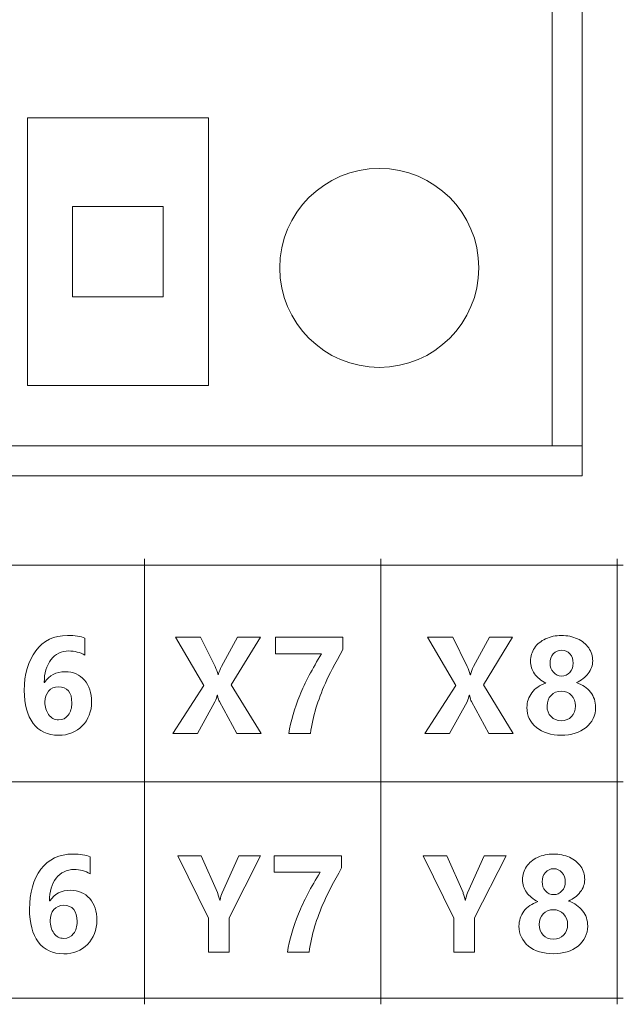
# Model space of a CAD drawing. Header units: millimetres. Extents: x -2516 to -1354, y 370 to 1898.
# Tile 47 of 53: x -1894 to -1884, y 987 to 1003. Entities that reach past the tile are written whole.
import ezdxf

# ---------------------------------------------------------------- set-up
doc = ezdxf.new("R2010")
doc.units = ezdxf.units.MM
doc.layers.add('FORMAT', color=7, linetype='Continuous')

msp = doc.modelspace()

# ---------------------------------------------------------------- linework, layer by layer
at = {"color": 7, "linetype": 'Continuous', "lineweight": 5}
for p, q in [((-1885.108, 995.794), (-1885.108, 1019.694)), ((-1885.608, 996.294), (-1885.608, 1019.194)), ((-1894.308, 1001.732), (-1894.308, 997.294)), ((-1891.308, 1001.732), (-1894.308, 1001.732)), ((-1891.308, 997.294), (-1891.308, 1001.732)), ((-1892.058, 1000.263), (-1893.558, 1000.263)), ((-1893.558, 1000.263), (-1893.558, 998.763)), ((-1892.058, 998.763), (-1892.058, 1000.263)), ((-1893.558, 998.763), (-1892.058, 998.763)), ((-1894.308, 997.294), (-1891.308, 997.294)), ((-1885.608, 996.294), (-1934.308, 996.294)), ((-1885.608, 996.294), (-1885.108, 996.294)), ((-1934.808, 995.794), (-1885.108, 995.794))]:
    msp.add_line(p, q, dxfattribs=at)
msp.add_circle((-1888.473, 999.244), 1.65, dxfattribs=at)
at = {"layer": 'FORMAT', "color": 7, "lineweight": 5}
for points, knots in [([(-1892.368, 987.028), (-1892.368, 987.028), (-1892.368, 987.128), (-1892.368, 987.128), (-1892.368, 987.128), (-1892.368, 987.128), (-1892.368, 990.721), (-1892.368, 990.721), (-1892.368, 990.721), (-1892.368, 990.721), (-1892.368, 994.315), (-1892.368, 994.315), (-1892.368, 994.315), (-1892.368, 994.315), (-1892.368, 994.415), (-1892.368, 994.415)], [0, 0, 0, 0, 0.2, 0.2, 0.2, 0.2, 0.4, 0.4, 0.4, 0.4, 0.6, 0.6, 0.6, 0.6, 1, 1, 1, 1]), ([(-1888.448, 987.028), (-1888.448, 987.028), (-1888.448, 987.128), (-1888.448, 987.128), (-1888.448, 987.128), (-1888.448, 987.128), (-1888.448, 990.721), (-1888.448, 990.721), (-1888.448, 990.721), (-1888.448, 990.721), (-1888.448, 994.315), (-1888.448, 994.315), (-1888.448, 994.315), (-1888.448, 994.315), (-1888.448, 994.415), (-1888.448, 994.415)], [0, 0, 0, 0, 0.2, 0.2, 0.2, 0.2, 0.4, 0.4, 0.4, 0.4, 0.6, 0.6, 0.6, 0.6, 1, 1, 1, 1]), ([(-1884.527, 987.028), (-1884.527, 987.028), (-1884.527, 987.128), (-1884.527, 987.128), (-1884.527, 987.128), (-1884.527, 987.128), (-1884.527, 990.721), (-1884.527, 990.721), (-1884.527, 990.721), (-1884.527, 990.721), (-1884.527, 994.315), (-1884.527, 994.315), (-1884.527, 994.315), (-1884.527, 994.315), (-1884.527, 994.415), (-1884.527, 994.415)], [0, 0, 0, 0, 0.2, 0.2, 0.2, 0.2, 0.4, 0.4, 0.4, 0.4, 0.6, 0.6, 0.6, 0.6, 1, 1, 1, 1]), ([(-1931.673, 994.315), (-1931.673, 994.315), (-1931.573, 994.315), (-1931.573, 994.315), (-1931.573, 994.315), (-1931.573, 994.315), (-1923.732, 994.315), (-1923.732, 994.315), (-1923.732, 994.315), (-1923.732, 994.315), (-1915.891, 994.315), (-1915.891, 994.315), (-1915.891, 994.315), (-1915.891, 994.315), (-1911.971, 994.315), (-1911.971, 994.315), (-1911.971, 994.315), (-1911.971, 994.315), (-1908.05, 994.315), (-1908.05, 994.315), (-1908.05, 994.315), (-1908.05, 994.315), (-1904.13, 994.315), (-1904.13, 994.315), (-1904.13, 994.315), (-1904.13, 994.315), (-1900.209, 994.315), (-1900.209, 994.315), (-1900.209, 994.315), (-1900.209, 994.315), (-1896.289, 994.315), (-1896.289, 994.315), (-1896.289, 994.315), (-1896.289, 994.315), (-1892.368, 994.315), (-1892.368, 994.315), (-1892.368, 994.315), (-1892.368, 994.315), (-1888.448, 994.315), (-1888.448, 994.315), (-1888.448, 994.315), (-1888.448, 994.315), (-1884.527, 994.315), (-1884.527, 994.315), (-1884.527, 994.315), (-1884.527, 994.315), (-1884.427, 994.315), (-1884.427, 994.315)], [0, 0, 0, 0, 0.076923, 0.076923, 0.076923, 0.076923, 0.153846, 0.153846, 0.153846, 0.153846, 0.230769, 0.230769, 0.230769, 0.230769, 0.307692, 0.307692, 0.307692, 0.307692, 0.384615, 0.384615, 0.384615, 0.384615, 0.461538, 0.461538, 0.461538, 0.461538, 0.538462, 0.538462, 0.538462, 0.538462, 0.615385, 0.615385, 0.615385, 0.615385, 0.692308, 0.692308, 0.692308, 0.692308, 0.769231, 0.769231, 0.769231, 0.769231, 0.846154, 0.846154, 0.846154, 0.846154, 1, 1, 1, 1]), ([(-1893.355, 992.82), (-1893.437, 992.866), (-1893.525, 992.889), (-1893.621, 992.889), (-1893.621, 992.889), (-1893.745, 992.889), (-1893.844, 992.841), (-1893.918, 992.744), (-1893.918, 992.744), (-1893.992, 992.647), (-1894.029, 992.522), (-1894.029, 992.368), (-1894.029, 992.368), (-1894.029, 992.368), (-1894.023, 992.368), (-1894.023, 992.368), (-1894.023, 992.368), (-1893.946, 992.486), (-1893.833, 992.544), (-1893.682, 992.544), (-1893.682, 992.544), (-1893.548, 992.544), (-1893.441, 992.498), (-1893.362, 992.406), (-1893.362, 992.406), (-1893.283, 992.314), (-1893.244, 992.194), (-1893.244, 992.047), (-1893.244, 992.047), (-1893.244, 991.886), (-1893.295, 991.753), (-1893.398, 991.648), (-1893.398, 991.648), (-1893.5, 991.543), (-1893.632, 991.49), (-1893.792, 991.49), (-1893.792, 991.49), (-1893.976, 991.49), (-1894.116, 991.556), (-1894.214, 991.688), (-1894.214, 991.688), (-1894.312, 991.821), (-1894.36, 992.002), (-1894.36, 992.232), (-1894.36, 992.232), (-1894.36, 992.503), (-1894.297, 992.723), (-1894.17, 992.892), (-1894.17, 992.892), (-1894.044, 993.061), (-1893.868, 993.146), (-1893.642, 993.146), (-1893.642, 993.146), (-1893.521, 993.146), (-1893.425, 993.131), (-1893.355, 993.102), (-1893.355, 993.102), (-1893.355, 993.102), (-1893.355, 992.82), (-1893.355, 992.82)], [0, 0, 0, 0, 0.0625, 0.0625, 0.0625, 0.0625, 0.125, 0.125, 0.125, 0.125, 0.1875, 0.1875, 0.1875, 0.1875, 0.25, 0.25, 0.25, 0.25, 0.3125, 0.3125, 0.3125, 0.3125, 0.375, 0.375, 0.375, 0.375, 0.4375, 0.4375, 0.4375, 0.4375, 0.5, 0.5, 0.5, 0.5, 0.5625, 0.5625, 0.5625, 0.5625, 0.625, 0.625, 0.625, 0.625, 0.6875, 0.6875, 0.6875, 0.6875, 0.75, 0.75, 0.75, 0.75, 0.8125, 0.8125, 0.8125, 0.8125, 0.875, 0.875, 0.875, 0.875, 1, 1, 1, 1]), ([(-1890.432, 991.518), (-1890.432, 991.518), (-1890.837, 991.518), (-1890.837, 991.518), (-1890.837, 991.518), (-1890.837, 991.518), (-1891.125, 992.049), (-1891.125, 992.049), (-1891.125, 992.049), (-1891.135, 992.069), (-1891.146, 992.103), (-1891.157, 992.154), (-1891.157, 992.154), (-1891.157, 992.154), (-1891.161, 992.154), (-1891.161, 992.154), (-1891.161, 992.154), (-1891.167, 992.129), (-1891.179, 992.093), (-1891.199, 992.046), (-1891.199, 992.046), (-1891.199, 992.046), (-1891.487, 991.518), (-1891.487, 991.518), (-1891.487, 991.518), (-1891.487, 991.518), (-1891.896, 991.518), (-1891.896, 991.518), (-1891.896, 991.518), (-1891.896, 991.518), (-1891.382, 992.319), (-1891.382, 992.319), (-1891.382, 992.319), (-1891.382, 992.319), (-1891.852, 993.119), (-1891.852, 993.119), (-1891.852, 993.119), (-1891.852, 993.119), (-1891.436, 993.119), (-1891.436, 993.119), (-1891.436, 993.119), (-1891.436, 993.119), (-1891.196, 992.629), (-1891.196, 992.629), (-1891.196, 992.629), (-1891.177, 992.589), (-1891.161, 992.545), (-1891.147, 992.496), (-1891.147, 992.496), (-1891.147, 992.496), (-1891.143, 992.496), (-1891.143, 992.496), (-1891.143, 992.496), (-1891.128, 992.54), (-1891.111, 992.586), (-1891.09, 992.634), (-1891.09, 992.634), (-1891.09, 992.634), (-1890.826, 993.119), (-1890.826, 993.119), (-1890.826, 993.119), (-1890.826, 993.119), (-1890.444, 993.119), (-1890.444, 993.119), (-1890.444, 993.119), (-1890.444, 993.119), (-1890.928, 992.325), (-1890.928, 992.325), (-1890.928, 992.325), (-1890.928, 992.325), (-1890.432, 991.518), (-1890.432, 991.518)], [0, 0, 0, 0, 0.052632, 0.052632, 0.052632, 0.052632, 0.105263, 0.105263, 0.105263, 0.105263, 0.157895, 0.157895, 0.157895, 0.157895, 0.210526, 0.210526, 0.210526, 0.210526, 0.263158, 0.263158, 0.263158, 0.263158, 0.315789, 0.315789, 0.315789, 0.315789, 0.368421, 0.368421, 0.368421, 0.368421, 0.421053, 0.421053, 0.421053, 0.421053, 0.473684, 0.473684, 0.473684, 0.473684, 0.526316, 0.526316, 0.526316, 0.526316, 0.578947, 0.578947, 0.578947, 0.578947, 0.631579, 0.631579, 0.631579, 0.631579, 0.684211, 0.684211, 0.684211, 0.684211, 0.736842, 0.736842, 0.736842, 0.736842, 0.789474, 0.789474, 0.789474, 0.789474, 0.842105, 0.842105, 0.842105, 0.842105, 0.894737, 0.894737, 0.894737, 0.894737, 1, 1, 1, 1]), ([(-1889.077, 992.915), (-1889.207, 992.683), (-1889.303, 992.496), (-1889.367, 992.354), (-1889.367, 992.354), (-1889.431, 992.212), (-1889.483, 992.074), (-1889.523, 991.939), (-1889.523, 991.939), (-1889.563, 991.805), (-1889.594, 991.665), (-1889.615, 991.518), (-1889.615, 991.518), (-1889.615, 991.518), (-1889.974, 991.518), (-1889.974, 991.518), (-1889.974, 991.518), (-1889.94, 991.727), (-1889.879, 991.938), (-1889.792, 992.152), (-1889.792, 992.152), (-1889.704, 992.366), (-1889.584, 992.597), (-1889.43, 992.844), (-1889.43, 992.844), (-1889.43, 992.844), (-1890.195, 992.844), (-1890.195, 992.844), (-1890.195, 992.844), (-1890.195, 992.844), (-1890.195, 993.119), (-1890.195, 993.119), (-1890.195, 993.119), (-1890.195, 993.119), (-1889.077, 993.119), (-1889.077, 993.119), (-1889.077, 993.119), (-1889.077, 993.119), (-1889.077, 992.915), (-1889.077, 992.915)], [0, 0, 0, 0, 0.090909, 0.090909, 0.090909, 0.090909, 0.181818, 0.181818, 0.181818, 0.181818, 0.272727, 0.272727, 0.272727, 0.272727, 0.363636, 0.363636, 0.363636, 0.363636, 0.454545, 0.454545, 0.454545, 0.454545, 0.545455, 0.545455, 0.545455, 0.545455, 0.636364, 0.636364, 0.636364, 0.636364, 0.727273, 0.727273, 0.727273, 0.727273, 0.818182, 0.818182, 0.818182, 0.818182, 1, 1, 1, 1]), ([(-1886.251, 991.518), (-1886.251, 991.518), (-1886.657, 991.518), (-1886.657, 991.518), (-1886.657, 991.518), (-1886.657, 991.518), (-1886.945, 992.049), (-1886.945, 992.049), (-1886.945, 992.049), (-1886.955, 992.069), (-1886.966, 992.103), (-1886.977, 992.154), (-1886.977, 992.154), (-1886.977, 992.154), (-1886.981, 992.154), (-1886.981, 992.154), (-1886.981, 992.154), (-1886.987, 992.129), (-1886.999, 992.093), (-1887.018, 992.046), (-1887.018, 992.046), (-1887.018, 992.046), (-1887.307, 991.518), (-1887.307, 991.518), (-1887.307, 991.518), (-1887.307, 991.518), (-1887.716, 991.518), (-1887.716, 991.518), (-1887.716, 991.518), (-1887.716, 991.518), (-1887.202, 992.319), (-1887.202, 992.319), (-1887.202, 992.319), (-1887.202, 992.319), (-1887.672, 993.119), (-1887.672, 993.119), (-1887.672, 993.119), (-1887.672, 993.119), (-1887.256, 993.119), (-1887.256, 993.119), (-1887.256, 993.119), (-1887.256, 993.119), (-1887.016, 992.629), (-1887.016, 992.629), (-1887.016, 992.629), (-1886.997, 992.589), (-1886.981, 992.545), (-1886.967, 992.496), (-1886.967, 992.496), (-1886.967, 992.496), (-1886.963, 992.496), (-1886.963, 992.496), (-1886.963, 992.496), (-1886.948, 992.54), (-1886.931, 992.586), (-1886.91, 992.634), (-1886.91, 992.634), (-1886.91, 992.634), (-1886.646, 993.119), (-1886.646, 993.119), (-1886.646, 993.119), (-1886.646, 993.119), (-1886.264, 993.119), (-1886.264, 993.119), (-1886.264, 993.119), (-1886.264, 993.119), (-1886.748, 992.325), (-1886.748, 992.325), (-1886.748, 992.325), (-1886.748, 992.325), (-1886.251, 991.518), (-1886.251, 991.518)], [0, 0, 0, 0, 0.052632, 0.052632, 0.052632, 0.052632, 0.105263, 0.105263, 0.105263, 0.105263, 0.157895, 0.157895, 0.157895, 0.157895, 0.210526, 0.210526, 0.210526, 0.210526, 0.263158, 0.263158, 0.263158, 0.263158, 0.315789, 0.315789, 0.315789, 0.315789, 0.368421, 0.368421, 0.368421, 0.368421, 0.421053, 0.421053, 0.421053, 0.421053, 0.473684, 0.473684, 0.473684, 0.473684, 0.526316, 0.526316, 0.526316, 0.526316, 0.578947, 0.578947, 0.578947, 0.578947, 0.631579, 0.631579, 0.631579, 0.631579, 0.684211, 0.684211, 0.684211, 0.684211, 0.736842, 0.736842, 0.736842, 0.736842, 0.789474, 0.789474, 0.789474, 0.789474, 0.842105, 0.842105, 0.842105, 0.842105, 0.894737, 0.894737, 0.894737, 0.894737, 1, 1, 1, 1]), ([(-1886.025, 991.949), (-1886.025, 992.042), (-1885.998, 992.125), (-1885.944, 992.197), (-1885.944, 992.197), (-1885.89, 992.269), (-1885.812, 992.322), (-1885.71, 992.356), (-1885.71, 992.356), (-1885.792, 992.397), (-1885.855, 992.448), (-1885.899, 992.511), (-1885.899, 992.511), (-1885.944, 992.574), (-1885.966, 992.643), (-1885.966, 992.72), (-1885.966, 992.72), (-1885.966, 992.8), (-1885.944, 992.872), (-1885.9, 992.937), (-1885.9, 992.937), (-1885.856, 993.003), (-1885.795, 993.054), (-1885.716, 993.091), (-1885.716, 993.091), (-1885.638, 993.127), (-1885.55, 993.146), (-1885.453, 993.146), (-1885.453, 993.146), (-1885.355, 993.146), (-1885.266, 993.128), (-1885.187, 993.091), (-1885.187, 993.091), (-1885.107, 993.055), (-1885.046, 993.004), (-1885.001, 992.94), (-1885.001, 992.94), (-1884.957, 992.874), (-1884.935, 992.803), (-1884.935, 992.724), (-1884.935, 992.724), (-1884.935, 992.65), (-1884.959, 992.58), (-1885.008, 992.516), (-1885.008, 992.516), (-1885.057, 992.452), (-1885.122, 992.402), (-1885.204, 992.364), (-1885.204, 992.364), (-1885.104, 992.33), (-1885.026, 992.277), (-1884.97, 992.205), (-1884.97, 992.205), (-1884.914, 992.133), (-1884.886, 992.048), (-1884.886, 991.952), (-1884.886, 991.952), (-1884.886, 991.816), (-1884.939, 991.706), (-1885.045, 991.62), (-1885.045, 991.62), (-1885.15, 991.535), (-1885.287, 991.492), (-1885.456, 991.492), (-1885.456, 991.492), (-1885.624, 991.492), (-1885.761, 991.535), (-1885.867, 991.62), (-1885.867, 991.62), (-1885.972, 991.706), (-1886.025, 991.815), (-1886.025, 991.949)], [0, 0, 0, 0, 0.052632, 0.052632, 0.052632, 0.052632, 0.105263, 0.105263, 0.105263, 0.105263, 0.157895, 0.157895, 0.157895, 0.157895, 0.210526, 0.210526, 0.210526, 0.210526, 0.263158, 0.263158, 0.263158, 0.263158, 0.315789, 0.315789, 0.315789, 0.315789, 0.368421, 0.368421, 0.368421, 0.368421, 0.421053, 0.421053, 0.421053, 0.421053, 0.473684, 0.473684, 0.473684, 0.473684, 0.526316, 0.526316, 0.526316, 0.526316, 0.578947, 0.578947, 0.578947, 0.578947, 0.631579, 0.631579, 0.631579, 0.631579, 0.684211, 0.684211, 0.684211, 0.684211, 0.736842, 0.736842, 0.736842, 0.736842, 0.789474, 0.789474, 0.789474, 0.789474, 0.842105, 0.842105, 0.842105, 0.842105, 0.894737, 0.894737, 0.894737, 0.894737, 1, 1, 1, 1]), ([(-1885.641, 992.686), (-1885.641, 992.627), (-1885.623, 992.577), (-1885.587, 992.535), (-1885.587, 992.535), (-1885.55, 992.494), (-1885.504, 992.473), (-1885.449, 992.473), (-1885.449, 992.473), (-1885.396, 992.473), (-1885.351, 992.493), (-1885.314, 992.534), (-1885.314, 992.534), (-1885.277, 992.574), (-1885.258, 992.625), (-1885.258, 992.686), (-1885.258, 992.686), (-1885.258, 992.746), (-1885.276, 992.798), (-1885.312, 992.84), (-1885.312, 992.84), (-1885.348, 992.882), (-1885.394, 992.903), (-1885.449, 992.903), (-1885.449, 992.903), (-1885.506, 992.903), (-1885.552, 992.882), (-1885.588, 992.84), (-1885.588, 992.84), (-1885.623, 992.798), (-1885.641, 992.746), (-1885.641, 992.686)], [0, 0, 0, 0, 0.111111, 0.111111, 0.111111, 0.111111, 0.222222, 0.222222, 0.222222, 0.222222, 0.333333, 0.333333, 0.333333, 0.333333, 0.444444, 0.444444, 0.444444, 0.444444, 0.555556, 0.555556, 0.555556, 0.555556, 0.666667, 0.666667, 0.666667, 0.666667, 0.777778, 0.777778, 0.777778, 0.777778, 1, 1, 1, 1]), ([(-1894.018, 992.044), (-1894.018, 991.961), (-1893.997, 991.891), (-1893.956, 991.833), (-1893.956, 991.833), (-1893.914, 991.775), (-1893.86, 991.746), (-1893.792, 991.746), (-1893.792, 991.746), (-1893.724, 991.746), (-1893.67, 991.773), (-1893.631, 991.826), (-1893.631, 991.826), (-1893.591, 991.879), (-1893.571, 991.945), (-1893.571, 992.026), (-1893.571, 992.026), (-1893.571, 992.205), (-1893.646, 992.295), (-1893.794, 992.295), (-1893.794, 992.295), (-1893.861, 992.295), (-1893.915, 992.271), (-1893.956, 992.224), (-1893.956, 992.224), (-1893.997, 992.176), (-1894.018, 992.116), (-1894.018, 992.044)], [0, 0, 0, 0, 0.125, 0.125, 0.125, 0.125, 0.25, 0.25, 0.25, 0.25, 0.375, 0.375, 0.375, 0.375, 0.5, 0.5, 0.5, 0.5, 0.625, 0.625, 0.625, 0.625, 0.75, 0.75, 0.75, 0.75, 1, 1, 1, 1]), ([(-1885.691, 991.979), (-1885.691, 991.905), (-1885.669, 991.845), (-1885.626, 991.8), (-1885.626, 991.8), (-1885.584, 991.755), (-1885.526, 991.733), (-1885.455, 991.733), (-1885.455, 991.733), (-1885.386, 991.733), (-1885.329, 991.755), (-1885.285, 991.8), (-1885.285, 991.8), (-1885.241, 991.845), (-1885.219, 991.905), (-1885.219, 991.979), (-1885.219, 991.979), (-1885.219, 992.048), (-1885.241, 992.106), (-1885.286, 992.153), (-1885.286, 992.153), (-1885.331, 992.199), (-1885.387, 992.223), (-1885.455, 992.223), (-1885.455, 992.223), (-1885.524, 992.223), (-1885.581, 992.199), (-1885.625, 992.153), (-1885.625, 992.153), (-1885.669, 992.106), (-1885.691, 992.048), (-1885.691, 991.979)], [0, 0, 0, 0, 0.111111, 0.111111, 0.111111, 0.111111, 0.222222, 0.222222, 0.222222, 0.222222, 0.333333, 0.333333, 0.333333, 0.333333, 0.444444, 0.444444, 0.444444, 0.444444, 0.555556, 0.555556, 0.555556, 0.555556, 0.666667, 0.666667, 0.666667, 0.666667, 0.777778, 0.777778, 0.777778, 0.777778, 1, 1, 1, 1]), ([(-1931.673, 990.721), (-1931.673, 990.721), (-1931.573, 990.721), (-1931.573, 990.721), (-1931.573, 990.721), (-1931.573, 990.721), (-1923.732, 990.721), (-1923.732, 990.721), (-1923.732, 990.721), (-1923.732, 990.721), (-1915.891, 990.721), (-1915.891, 990.721), (-1915.891, 990.721), (-1915.891, 990.721), (-1911.971, 990.721), (-1911.971, 990.721), (-1911.971, 990.721), (-1911.971, 990.721), (-1908.05, 990.721), (-1908.05, 990.721), (-1908.05, 990.721), (-1908.05, 990.721), (-1904.13, 990.721), (-1904.13, 990.721), (-1904.13, 990.721), (-1904.13, 990.721), (-1900.209, 990.721), (-1900.209, 990.721), (-1900.209, 990.721), (-1900.209, 990.721), (-1896.289, 990.721), (-1896.289, 990.721), (-1896.289, 990.721), (-1896.289, 990.721), (-1892.368, 990.721), (-1892.368, 990.721), (-1892.368, 990.721), (-1892.368, 990.721), (-1888.448, 990.721), (-1888.448, 990.721), (-1888.448, 990.721), (-1888.448, 990.721), (-1884.527, 990.721), (-1884.527, 990.721), (-1884.527, 990.721), (-1884.527, 990.721), (-1884.427, 990.721), (-1884.427, 990.721)], [0, 0, 0, 0, 0.076923, 0.076923, 0.076923, 0.076923, 0.153846, 0.153846, 0.153846, 0.153846, 0.230769, 0.230769, 0.230769, 0.230769, 0.307692, 0.307692, 0.307692, 0.307692, 0.384615, 0.384615, 0.384615, 0.384615, 0.461538, 0.461538, 0.461538, 0.461538, 0.538462, 0.538462, 0.538462, 0.538462, 0.615385, 0.615385, 0.615385, 0.615385, 0.692308, 0.692308, 0.692308, 0.692308, 0.769231, 0.769231, 0.769231, 0.769231, 0.846154, 0.846154, 0.846154, 0.846154, 1, 1, 1, 1]), ([(-1893.268, 989.195), (-1893.35, 989.241), (-1893.438, 989.264), (-1893.534, 989.264), (-1893.534, 989.264), (-1893.658, 989.264), (-1893.756, 989.216), (-1893.831, 989.119), (-1893.831, 989.119), (-1893.905, 989.022), (-1893.942, 988.897), (-1893.942, 988.743), (-1893.942, 988.743), (-1893.942, 988.743), (-1893.936, 988.743), (-1893.936, 988.743), (-1893.936, 988.743), (-1893.859, 988.86), (-1893.746, 988.919), (-1893.595, 988.919), (-1893.595, 988.919), (-1893.461, 988.919), (-1893.354, 988.873), (-1893.275, 988.781), (-1893.275, 988.781), (-1893.196, 988.689), (-1893.157, 988.569), (-1893.157, 988.422), (-1893.157, 988.422), (-1893.157, 988.26), (-1893.208, 988.127), (-1893.311, 988.022), (-1893.311, 988.022), (-1893.413, 987.917), (-1893.545, 987.865), (-1893.705, 987.865), (-1893.705, 987.865), (-1893.889, 987.865), (-1894.029, 987.931), (-1894.127, 988.063), (-1894.127, 988.063), (-1894.225, 988.195), (-1894.273, 988.376), (-1894.273, 988.606), (-1894.273, 988.606), (-1894.273, 988.877), (-1894.21, 989.098), (-1894.083, 989.267), (-1894.083, 989.267), (-1893.957, 989.436), (-1893.781, 989.52), (-1893.555, 989.52), (-1893.555, 989.52), (-1893.434, 989.52), (-1893.338, 989.506), (-1893.268, 989.477), (-1893.268, 989.477), (-1893.268, 989.477), (-1893.268, 989.195), (-1893.268, 989.195)], [0, 0, 0, 0, 0.0625, 0.0625, 0.0625, 0.0625, 0.125, 0.125, 0.125, 0.125, 0.1875, 0.1875, 0.1875, 0.1875, 0.25, 0.25, 0.25, 0.25, 0.3125, 0.3125, 0.3125, 0.3125, 0.375, 0.375, 0.375, 0.375, 0.4375, 0.4375, 0.4375, 0.4375, 0.5, 0.5, 0.5, 0.5, 0.5625, 0.5625, 0.5625, 0.5625, 0.625, 0.625, 0.625, 0.625, 0.6875, 0.6875, 0.6875, 0.6875, 0.75, 0.75, 0.75, 0.75, 0.8125, 0.8125, 0.8125, 0.8125, 0.875, 0.875, 0.875, 0.875, 1, 1, 1, 1]), ([(-1890.441, 989.493), (-1890.441, 989.493), (-1890.965, 988.464), (-1890.965, 988.464), (-1890.965, 988.464), (-1890.965, 988.464), (-1890.965, 987.892), (-1890.965, 987.892), (-1890.965, 987.892), (-1890.965, 987.892), (-1891.306, 987.892), (-1891.306, 987.892), (-1891.306, 987.892), (-1891.306, 987.892), (-1891.306, 988.458), (-1891.306, 988.458), (-1891.306, 988.458), (-1891.306, 988.458), (-1891.815, 989.493), (-1891.815, 989.493), (-1891.815, 989.493), (-1891.815, 989.493), (-1891.425, 989.493), (-1891.425, 989.493), (-1891.425, 989.493), (-1891.425, 989.493), (-1891.156, 988.882), (-1891.156, 988.882), (-1891.156, 988.882), (-1891.15, 988.869), (-1891.138, 988.827), (-1891.118, 988.755), (-1891.118, 988.755), (-1891.118, 988.755), (-1891.114, 988.755), (-1891.114, 988.755), (-1891.114, 988.755), (-1891.105, 988.804), (-1891.094, 988.845), (-1891.079, 988.878), (-1891.079, 988.878), (-1891.079, 988.878), (-1890.803, 989.493), (-1890.803, 989.493), (-1890.803, 989.493), (-1890.803, 989.493), (-1890.441, 989.493), (-1890.441, 989.493)], [0, 0, 0, 0, 0.076923, 0.076923, 0.076923, 0.076923, 0.153846, 0.153846, 0.153846, 0.153846, 0.230769, 0.230769, 0.230769, 0.230769, 0.307692, 0.307692, 0.307692, 0.307692, 0.384615, 0.384615, 0.384615, 0.384615, 0.461538, 0.461538, 0.461538, 0.461538, 0.538462, 0.538462, 0.538462, 0.538462, 0.615385, 0.615385, 0.615385, 0.615385, 0.692308, 0.692308, 0.692308, 0.692308, 0.769231, 0.769231, 0.769231, 0.769231, 0.846154, 0.846154, 0.846154, 0.846154, 1, 1, 1, 1]), ([(-1889.099, 989.29), (-1889.229, 989.058), (-1889.326, 988.87), (-1889.389, 988.729), (-1889.389, 988.729), (-1889.453, 988.587), (-1889.505, 988.448), (-1889.545, 988.314), (-1889.545, 988.314), (-1889.585, 988.18), (-1889.616, 988.039), (-1889.637, 987.892), (-1889.637, 987.892), (-1889.637, 987.892), (-1889.997, 987.892), (-1889.997, 987.892), (-1889.997, 987.892), (-1889.962, 988.101), (-1889.901, 988.313), (-1889.814, 988.526), (-1889.814, 988.526), (-1889.727, 988.741), (-1889.606, 988.971), (-1889.452, 989.219), (-1889.452, 989.219), (-1889.452, 989.219), (-1890.217, 989.219), (-1890.217, 989.219), (-1890.217, 989.219), (-1890.217, 989.219), (-1890.217, 989.493), (-1890.217, 989.493), (-1890.217, 989.493), (-1890.217, 989.493), (-1889.099, 989.493), (-1889.099, 989.493), (-1889.099, 989.493), (-1889.099, 989.493), (-1889.099, 989.29), (-1889.099, 989.29)], [0, 0, 0, 0, 0.090909, 0.090909, 0.090909, 0.090909, 0.181818, 0.181818, 0.181818, 0.181818, 0.272727, 0.272727, 0.272727, 0.272727, 0.363636, 0.363636, 0.363636, 0.363636, 0.454545, 0.454545, 0.454545, 0.454545, 0.545455, 0.545455, 0.545455, 0.545455, 0.636364, 0.636364, 0.636364, 0.636364, 0.727273, 0.727273, 0.727273, 0.727273, 0.818182, 0.818182, 0.818182, 0.818182, 1, 1, 1, 1]), ([(-1886.37, 989.493), (-1886.37, 989.493), (-1886.894, 988.464), (-1886.894, 988.464), (-1886.894, 988.464), (-1886.894, 988.464), (-1886.894, 987.892), (-1886.894, 987.892), (-1886.894, 987.892), (-1886.894, 987.892), (-1887.235, 987.892), (-1887.235, 987.892), (-1887.235, 987.892), (-1887.235, 987.892), (-1887.235, 988.458), (-1887.235, 988.458), (-1887.235, 988.458), (-1887.235, 988.458), (-1887.745, 989.493), (-1887.745, 989.493), (-1887.745, 989.493), (-1887.745, 989.493), (-1887.355, 989.493), (-1887.355, 989.493), (-1887.355, 989.493), (-1887.355, 989.493), (-1887.085, 988.882), (-1887.085, 988.882), (-1887.085, 988.882), (-1887.08, 988.869), (-1887.067, 988.827), (-1887.047, 988.755), (-1887.047, 988.755), (-1887.047, 988.755), (-1887.043, 988.755), (-1887.043, 988.755), (-1887.043, 988.755), (-1887.034, 988.804), (-1887.023, 988.845), (-1887.009, 988.878), (-1887.009, 988.878), (-1887.009, 988.878), (-1886.732, 989.493), (-1886.732, 989.493), (-1886.732, 989.493), (-1886.732, 989.493), (-1886.37, 989.493), (-1886.37, 989.493)], [0, 0, 0, 0, 0.076923, 0.076923, 0.076923, 0.076923, 0.153846, 0.153846, 0.153846, 0.153846, 0.230769, 0.230769, 0.230769, 0.230769, 0.307692, 0.307692, 0.307692, 0.307692, 0.384615, 0.384615, 0.384615, 0.384615, 0.461538, 0.461538, 0.461538, 0.461538, 0.538462, 0.538462, 0.538462, 0.538462, 0.615385, 0.615385, 0.615385, 0.615385, 0.692308, 0.692308, 0.692308, 0.692308, 0.769231, 0.769231, 0.769231, 0.769231, 0.846154, 0.846154, 0.846154, 0.846154, 1, 1, 1, 1]), ([(-1886.157, 988.324), (-1886.157, 988.416), (-1886.13, 988.499), (-1886.076, 988.572), (-1886.076, 988.572), (-1886.022, 988.644), (-1885.944, 988.697), (-1885.842, 988.731), (-1885.842, 988.731), (-1885.924, 988.771), (-1885.987, 988.823), (-1886.031, 988.886), (-1886.031, 988.886), (-1886.076, 988.948), (-1886.098, 989.018), (-1886.098, 989.094), (-1886.098, 989.094), (-1886.098, 989.174), (-1886.076, 989.247), (-1886.032, 989.312), (-1886.032, 989.312), (-1885.988, 989.377), (-1885.927, 989.428), (-1885.848, 989.465), (-1885.848, 989.465), (-1885.77, 989.502), (-1885.682, 989.52), (-1885.584, 989.52), (-1885.584, 989.52), (-1885.487, 989.52), (-1885.398, 989.502), (-1885.318, 989.466), (-1885.318, 989.466), (-1885.239, 989.43), (-1885.177, 989.379), (-1885.133, 989.314), (-1885.133, 989.314), (-1885.089, 989.249), (-1885.067, 989.177), (-1885.067, 989.099), (-1885.067, 989.099), (-1885.067, 989.024), (-1885.091, 988.955), (-1885.14, 988.891), (-1885.14, 988.891), (-1885.188, 988.827), (-1885.254, 988.776), (-1885.336, 988.739), (-1885.336, 988.739), (-1885.236, 988.705), (-1885.158, 988.651), (-1885.102, 988.579), (-1885.102, 988.579), (-1885.046, 988.507), (-1885.018, 988.423), (-1885.018, 988.326), (-1885.018, 988.326), (-1885.018, 988.191), (-1885.071, 988.08), (-1885.177, 987.995), (-1885.177, 987.995), (-1885.282, 987.909), (-1885.419, 987.867), (-1885.588, 987.867), (-1885.588, 987.867), (-1885.756, 987.867), (-1885.893, 987.909), (-1885.999, 987.995), (-1885.999, 987.995), (-1886.104, 988.08), (-1886.157, 988.19), (-1886.157, 988.324)], [0, 0, 0, 0, 0.052632, 0.052632, 0.052632, 0.052632, 0.105263, 0.105263, 0.105263, 0.105263, 0.157895, 0.157895, 0.157895, 0.157895, 0.210526, 0.210526, 0.210526, 0.210526, 0.263158, 0.263158, 0.263158, 0.263158, 0.315789, 0.315789, 0.315789, 0.315789, 0.368421, 0.368421, 0.368421, 0.368421, 0.421053, 0.421053, 0.421053, 0.421053, 0.473684, 0.473684, 0.473684, 0.473684, 0.526316, 0.526316, 0.526316, 0.526316, 0.578947, 0.578947, 0.578947, 0.578947, 0.631579, 0.631579, 0.631579, 0.631579, 0.684211, 0.684211, 0.684211, 0.684211, 0.736842, 0.736842, 0.736842, 0.736842, 0.789474, 0.789474, 0.789474, 0.789474, 0.842105, 0.842105, 0.842105, 0.842105, 0.894737, 0.894737, 0.894737, 0.894737, 1, 1, 1, 1]), ([(-1885.773, 989.061), (-1885.773, 989.002), (-1885.755, 988.952), (-1885.718, 988.91), (-1885.718, 988.91), (-1885.682, 988.868), (-1885.636, 988.847), (-1885.581, 988.847), (-1885.581, 988.847), (-1885.528, 988.847), (-1885.483, 988.868), (-1885.446, 988.908), (-1885.446, 988.908), (-1885.408, 988.949), (-1885.39, 989), (-1885.39, 989.061), (-1885.39, 989.061), (-1885.39, 989.121), (-1885.408, 989.172), (-1885.444, 989.214), (-1885.444, 989.214), (-1885.48, 989.256), (-1885.526, 989.277), (-1885.581, 989.277), (-1885.581, 989.277), (-1885.638, 989.277), (-1885.684, 989.256), (-1885.719, 989.214), (-1885.719, 989.214), (-1885.755, 989.172), (-1885.773, 989.121), (-1885.773, 989.061)], [0, 0, 0, 0, 0.111111, 0.111111, 0.111111, 0.111111, 0.222222, 0.222222, 0.222222, 0.222222, 0.333333, 0.333333, 0.333333, 0.333333, 0.444444, 0.444444, 0.444444, 0.444444, 0.555556, 0.555556, 0.555556, 0.555556, 0.666667, 0.666667, 0.666667, 0.666667, 0.777778, 0.777778, 0.777778, 0.777778, 1, 1, 1, 1]), ([(-1893.931, 988.418), (-1893.931, 988.336), (-1893.91, 988.266), (-1893.868, 988.208), (-1893.868, 988.208), (-1893.827, 988.15), (-1893.773, 988.121), (-1893.705, 988.121), (-1893.705, 988.121), (-1893.637, 988.121), (-1893.583, 988.148), (-1893.543, 988.2), (-1893.543, 988.2), (-1893.504, 988.253), (-1893.484, 988.32), (-1893.484, 988.4), (-1893.484, 988.4), (-1893.484, 988.58), (-1893.559, 988.67), (-1893.707, 988.67), (-1893.707, 988.67), (-1893.774, 988.67), (-1893.828, 988.646), (-1893.869, 988.598), (-1893.869, 988.598), (-1893.91, 988.551), (-1893.931, 988.491), (-1893.931, 988.418)], [0, 0, 0, 0, 0.125, 0.125, 0.125, 0.125, 0.25, 0.25, 0.25, 0.25, 0.375, 0.375, 0.375, 0.375, 0.5, 0.5, 0.5, 0.5, 0.625, 0.625, 0.625, 0.625, 0.75, 0.75, 0.75, 0.75, 1, 1, 1, 1]), ([(-1885.823, 988.354), (-1885.823, 988.279), (-1885.801, 988.219), (-1885.758, 988.175), (-1885.758, 988.175), (-1885.716, 988.13), (-1885.658, 988.107), (-1885.587, 988.107), (-1885.587, 988.107), (-1885.517, 988.107), (-1885.461, 988.13), (-1885.417, 988.175), (-1885.417, 988.175), (-1885.372, 988.219), (-1885.351, 988.279), (-1885.351, 988.354), (-1885.351, 988.354), (-1885.351, 988.423), (-1885.373, 988.481), (-1885.418, 988.527), (-1885.418, 988.527), (-1885.463, 988.574), (-1885.519, 988.597), (-1885.587, 988.597), (-1885.587, 988.597), (-1885.656, 988.597), (-1885.713, 988.574), (-1885.757, 988.527), (-1885.757, 988.527), (-1885.801, 988.481), (-1885.823, 988.423), (-1885.823, 988.354)], [0, 0, 0, 0, 0.111111, 0.111111, 0.111111, 0.111111, 0.222222, 0.222222, 0.222222, 0.222222, 0.333333, 0.333333, 0.333333, 0.333333, 0.444444, 0.444444, 0.444444, 0.444444, 0.555556, 0.555556, 0.555556, 0.555556, 0.666667, 0.666667, 0.666667, 0.666667, 0.777778, 0.777778, 0.777778, 0.777778, 1, 1, 1, 1]), ([(-1931.673, 987.128), (-1931.673, 987.128), (-1931.573, 987.128), (-1931.573, 987.128), (-1931.573, 987.128), (-1931.573, 987.128), (-1923.732, 987.128), (-1923.732, 987.128), (-1923.732, 987.128), (-1923.732, 987.128), (-1915.891, 987.128), (-1915.891, 987.128), (-1915.891, 987.128), (-1915.891, 987.128), (-1911.971, 987.128), (-1911.971, 987.128), (-1911.971, 987.128), (-1911.971, 987.128), (-1908.05, 987.128), (-1908.05, 987.128), (-1908.05, 987.128), (-1908.05, 987.128), (-1904.13, 987.128), (-1904.13, 987.128), (-1904.13, 987.128), (-1904.13, 987.128), (-1900.209, 987.128), (-1900.209, 987.128), (-1900.209, 987.128), (-1900.209, 987.128), (-1896.289, 987.128), (-1896.289, 987.128), (-1896.289, 987.128), (-1896.289, 987.128), (-1892.368, 987.128), (-1892.368, 987.128), (-1892.368, 987.128), (-1892.368, 987.128), (-1888.448, 987.128), (-1888.448, 987.128), (-1888.448, 987.128), (-1888.448, 987.128), (-1884.527, 987.128), (-1884.527, 987.128), (-1884.527, 987.128), (-1884.527, 987.128), (-1884.427, 987.128), (-1884.427, 987.128)], [0, 0, 0, 0, 0.076923, 0.076923, 0.076923, 0.076923, 0.153846, 0.153846, 0.153846, 0.153846, 0.230769, 0.230769, 0.230769, 0.230769, 0.307692, 0.307692, 0.307692, 0.307692, 0.384615, 0.384615, 0.384615, 0.384615, 0.461538, 0.461538, 0.461538, 0.461538, 0.538462, 0.538462, 0.538462, 0.538462, 0.615385, 0.615385, 0.615385, 0.615385, 0.692308, 0.692308, 0.692308, 0.692308, 0.769231, 0.769231, 0.769231, 0.769231, 0.846154, 0.846154, 0.846154, 0.846154, 1, 1, 1, 1])]:
    msp.add_open_spline(points, degree=3, knots=knots, dxfattribs=at)

doc.saveas('drawing.dxf')
